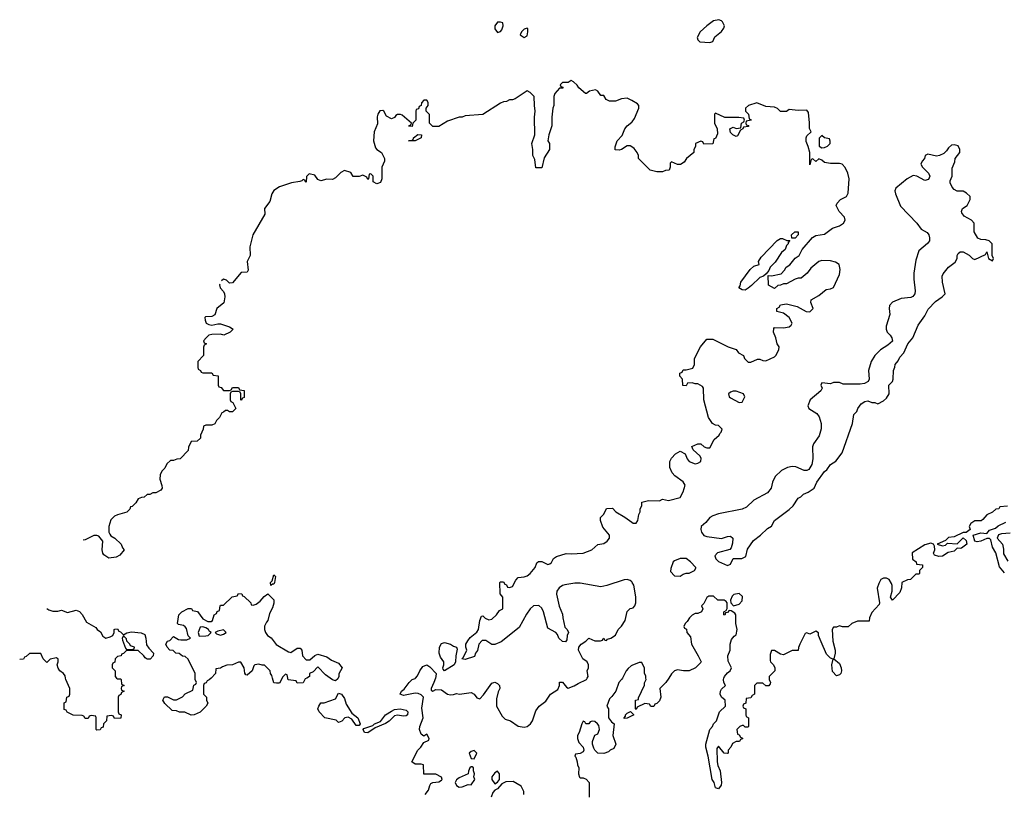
# Model space of a CAD drawing. Header units: inches. Extents: x 2106670 to 2322961, y 36024 to 224899.
# Tile 244 of 256: x 2235846 to 2242529, y 189217 to 194472. Entities that reach past the tile are written whole.
import ezdxf

# ---------------------------------------------------------------- set-up
doc = ezdxf.new("R2010")
doc.units = ezdxf.units.IN
doc.header["$MEASUREMENT"] = 0
for name, color, linetype in [('C2138', 7, 'Continuous'), ('C2139', 7, 'Continuous'), ('C2148', 7, 'Continuous'), ('C2149', 7, 'Continuous')]:
    doc.layers.add(name, color=color, linetype=linetype)

msp = doc.modelspace()

# ---------------------------------------------------------------- linework, layer by layer
at = {"layer": 'C2138', "color": 5, "elevation": 60}
for points in [[(2236504, 190000), (2236510, 189994), (2236530, 189994), (2236534, 189990), (2236538, 189958), (2236554, 189950), (2236538, 189942), (2236534, 189930), (2236538, 189918), (2236554, 189910), (2236538, 189902), (2236532.7, 189887.3), (2236518, 189882), (2236514, 189870), (2236514, 189770), (2236518, 189758), (2236534, 189750), (2236532.7, 189727.3), (2236490, 189726), (2236482, 189742), (2236470, 189746), (2236438, 189742), (2236434, 189710), (2236414, 189690), (2236412.7, 189667.3), (2236398, 189662), (2236392.7, 189647.3), (2236370, 189646), (2236366, 189650), (2236366, 189730), (2236362, 189742), (2236330, 189746), (2236318, 189742), (2236310, 189726), (2236290, 189726), (2236282, 189742), (2236270, 189746), (2236208.4, 189748.4), (2236168.4, 189768.4), (2236162, 189782), (2236147.3, 189787.3), (2236148.4, 189831.6), (2236162, 189838), (2236166, 189870), (2236182, 189878), (2236186, 189890), (2236186, 189930), (2236158, 189990), (2236156.3, 190000)], [(2237144.9, 190000), (2237132.7, 189987.3), (2237118, 189982), (2237112.7, 189967.3), (2237098, 189962), (2237094, 189950), (2237094, 189890), (2237114, 189870), (2237114, 189850), (2237122, 189830), (2237112, 189810), (2237071.1, 189768.9), (2237030, 189749), (2237008.9, 189748.9), (2236967.3, 189767.3), (2236931.6, 189768.4), (2236910, 189778), (2236880.4, 189780.4), (2236830, 189826), (2236818, 189850), (2236828.7, 189871.3), (2236850, 189871.3), (2236890, 189852), (2236910, 189852), (2236950, 189872), (2236970, 189892), (2237022, 189918), (2237028.4, 189951.6), (2237042, 189958), (2237046, 189970), (2237038, 189990), (2237038, 190000)], [(2237627, 190000), (2237610, 189966), (2237590, 189966), (2237570, 189968), (2237561, 190000)], [(2237794, 190000), (2237784.7, 189995.3), (2237770, 189968), (2237730, 189966), (2237722, 189982), (2237668.4, 189988.4), (2237666.2, 190000)], [(2238007.4, 190000), (2238005.4, 189994.6), (2237990, 189982), (2237970, 189988.7), (2237953.2, 190000)], [(2238597.2, 189210), (2238620.9, 189239.1), (2238629.4, 189270.6), (2238637.2, 189282.8), (2238650, 189291.3), (2238690, 189296), (2238710, 189306), (2238713.2, 189310), (2238710, 189326), (2238670, 189348), (2238590, 189348), (2238586, 189410), (2238570, 189415.3), (2238530, 189415.3), (2238508.7, 189430), (2238549.2, 189510), (2238569, 189530), (2238590, 189562), (2238622, 189578), (2238626, 189590), (2238610, 189618), (2238590, 189606), (2238570, 189618), (2238559, 189650), (2238562, 189670), (2238584, 189730), (2238576, 189796), (2238586, 189870), (2238570, 189886), (2238550, 189895.1), (2238530, 189897), (2238450, 189882), (2238428.7, 189890), (2238438, 189910), (2238456, 189924), (2238489, 189970), (2238509.4, 189990.6), (2238530, 189998), (2238532, 190000)], [(2238667.4, 190000), (2238657.3, 189970), (2238638, 189930), (2238638, 189918), (2238650, 189912), (2238670, 189922.8), (2238710, 189919.1), (2238750, 189890.8), (2238770, 189886.8), (2238790, 189887.3), (2238810, 189894.8), (2238831.3, 189891.3), (2238910, 189902.8), (2238930.5, 189890.5), (2238950, 189864.7), (2238970, 189858), (2238995.1, 189884.9), (2239050, 189964.7), (2239070, 189972), (2239090, 189962), (2239102, 189950), (2239104.7, 189930), (2239094, 189906), (2239082.3, 189857.7), (2239082.6, 189810), (2239120.3, 189740.3), (2239141.4, 189721.4), (2239178, 189710), (2239230, 189674), (2239270, 189667.3), (2239290, 189670.7), (2239312.1, 189687.9), (2239326, 189710), (2239350, 189778), (2239371.9, 189808.1), (2239416.2, 189843.8), (2239449.5, 189890.5), (2239498, 189922), (2239509, 189950), (2239510, 189972), (2239530.9, 189970.9), (2239558, 189938), (2239570, 189931.3), (2239610, 189946), (2239636, 189964), (2239694, 189990), (2239699, 190000)], [(2239937, 190000), (2239932, 189990), (2239912, 189970), (2239892, 189910), (2239866.4, 189873.6), (2239850, 189858), (2239832, 189810), (2239842, 189790), (2239842, 189730), (2239862.8, 189702.8), (2239882, 189690), (2239871, 189610), (2239892, 189550), (2239878, 189522), (2239854, 189510), (2239842, 189498), (2239810, 189488), (2239770, 189488.7), (2239749.3, 189509.3), (2239743.2, 189523.2), (2239734, 189550), (2239734, 189570), (2239749.1, 189610.9), (2239770, 189622), (2239782, 189650), (2239777.2, 189677.2), (2239768.7, 189690), (2239750, 189704), (2239732.7, 189707.3), (2239718, 189702), (2239710, 189688), (2239688.4, 189688.4), (2239682, 189702), (2239670, 189706), (2239662, 189690), (2239644.7, 189630), (2239632, 189610), (2239631.3, 189590), (2239642, 189562), (2239670.9, 189530.9), (2239676, 189510), (2239670, 189498), (2239650, 189488), (2239618, 189482), (2239614, 189470), (2239622, 189462), (2239631.1, 189431.1), (2239632, 189410), (2239642, 189390), (2239638, 189350), (2239646.4, 189326.4), (2239650, 189322), (2239670, 189322), (2239690, 189314), (2239710.6, 189290.6), (2239711.3, 189190)], [(2240000, 189742.7), (2239970, 189728), (2239950, 189726), (2239948.7, 189730), (2239958, 189742), (2239958, 189750), (2239970, 189762), (2239992, 189772), (2240000, 189764.5)], [(2239268, 189210), (2239268, 189230), (2239250, 189266), (2239196.4, 189296.4), (2239145.4, 189294.6), (2239119.6, 189280.4), (2239090, 189248), (2239070, 189238), (2239056.9, 189223.1), (2239046.8, 189190)]]:
    msp.add_lwpolyline(points, dxfattribs=at)
for points in [[(2238130, 189678), (2238100.4, 189720.4), (2238074.6, 189734.6), (2238054, 189730), (2238032.7, 189707.3), (2238010, 189698), (2237993.2, 189713.2), (2237918, 189730), (2237878, 189770), (2237868.7, 189790), (2237875.3, 189810), (2237890, 189831.3), (2237912.7, 189832.7), (2237990, 189858), (2238010, 189898), (2238030, 189891.3), (2238050, 189862), (2238063, 189823), (2238101.4, 189761.4), (2238141, 189730), (2238156, 189690), (2238150, 189678)], [(2238450, 189740.7), (2238410, 189747), (2238390, 189743.7), (2238352.8, 189707.3), (2238330, 189692.3), (2238258.8, 189661.2), (2238210, 189628.7), (2238186, 189630), (2238178, 189650), (2238182, 189658), (2238242.7, 189677.3), (2238255.3, 189690), (2238296, 189704), (2238329.6, 189750.4), (2238370, 189776), (2238390, 189786), (2238429.3, 189790.7), (2238470, 189782), (2238480.5, 189770), (2238478.8, 189750), (2238470, 189743.7)], [(2238930, 189508.7), (2238910, 189502), (2238898, 189490), (2238910, 189454), (2238930, 189452), (2238948.7, 189490)], [(2238910, 189398), (2238902, 189390), (2238892.7, 189367.3), (2238891.1, 189348.9), (2238830, 189322), (2238810, 189308), (2238802.8, 189290), (2238811.3, 189270), (2238830, 189258.8), (2238850, 189260.7), (2238890, 189278), (2238910, 189274), (2238935.3, 189310), (2238928.7, 189330), (2238934, 189350), (2238926, 189370), (2238926, 189390), (2238916.4, 189396.4)], [(2239090, 189368), (2239070, 189355.3), (2239051.3, 189330), (2239051.3, 189310), (2239070, 189282), (2239090, 189292), (2239102, 189310), (2239102, 189350)]]:
    msp.add_lwpolyline(points, close=True, dxfattribs=at)
at = {"layer": 'C2139', "color": 5, "elevation": 60}
for points in [[(2239110, 194455.3), (2239090, 194454), (2239071.3, 194430), (2239071.3, 194410), (2239090, 194386), (2239110, 194392), (2239118, 194402), (2239128, 194430), (2239126, 194450)], [(2239290, 194415.3), (2239270, 194408), (2239252, 194390), (2239242, 194370), (2239270, 194351.3), (2239290, 194362), (2239295.3, 194390), (2239295.3, 194410)], [(2238530, 193648.7), (2238486, 193650), (2238510, 193654), (2238518, 193662), (2238518, 193670), (2238549, 193691), (2238574, 193690), (2238572, 193670)], [(2237550, 190628), (2237549.2, 190650), (2237560.4, 190659.6), (2237570, 190702), (2237582, 190690), (2237576, 190650), (2237570, 190638), (2237562, 190638)], [(2236550, 190286), (2236542, 190270), (2236543.6, 190256.4), (2236563.6, 190203.6), (2236570, 190194), (2236610, 190194), (2236622, 190198), (2236626, 190210), (2236598, 190218), (2236594, 190230), (2236574, 190250), (2236570, 190266)], [(2237090, 190348), (2237070, 190346), (2237058, 190310), (2237064.7, 190284.7), (2237110, 190286), (2237126, 190290), (2237146, 190310), (2237135.3, 190315.3), (2237128, 190330), (2237110, 190342)], [(2237230, 190328), (2237190, 190319), (2237172, 190310), (2237181, 190301), (2237210, 190291.3), (2237230, 190298), (2237248, 190310)], [(2238730, 190049.3), (2238720.2, 190060.2), (2238719, 190070), (2238725.2, 190090), (2238724, 190110), (2238702.5, 190142.5), (2238694, 190170), (2238695.3, 190210), (2238710, 190234), (2238730, 190242), (2238770, 190231), (2238790, 190216), (2238810.7, 190210.7), (2238816, 190196), (2238806, 190150), (2238804.7, 190110), (2238796, 190090)]]:
    msp.add_lwpolyline(points, close=True, dxfattribs=at)
for points in [[(2240000, 193922.6), (2239970, 193939), (2239930, 193935.3), (2239890, 193918), (2239850, 193918), (2239826, 193930), (2239810, 193958), (2239790, 193958), (2239770, 193986), (2239755.3, 193995.3), (2239712.7, 193987.3), (2239694, 193970), (2239686, 193970), (2239642, 194010), (2239630, 194028), (2239606, 194050), (2239590, 194058), (2239570, 194046), (2239530, 194046), (2239514, 194030), (2239518, 194018), (2239532.7, 194012.7), (2239532.7, 194007.3), (2239510, 194006), (2239478, 193970), (2239472, 193950), (2239472, 193890), (2239464.7, 193870), (2239458, 193810), (2239458, 193750), (2239438, 193690), (2239432, 193650), (2239442, 193630), (2239442, 193590), (2239406, 193534), (2239390, 193466), (2239350, 193466), (2239342, 193522), (2239328.7, 193550), (2239328.7, 193590), (2239322, 193630), (2239342, 193690), (2239341.2, 193810), (2239346, 193850), (2239339.3, 193890), (2239339, 193950), (2239310, 193978), (2239290, 193988), (2239210, 193935.3), (2239190, 193928), (2239170, 193928), (2239150, 193915.3), (2239130, 193914), (2239110, 193904), (2238990, 193829), (2238870, 193818), (2238850, 193808.7), (2238830, 193808.7), (2238750, 193782), (2238690, 193746), (2238650, 193746), (2238628.4, 193768.4), (2238627.3, 193827.3), (2238606, 193850), (2238606, 193870), (2238618, 193890), (2238618, 193910), (2238610, 193926), (2238590, 193926), (2238572.7, 193907.3), (2238572, 193888), (2238558, 193882), (2238552.7, 193867.3), (2238538, 193862), (2238534, 193850), (2238534, 193790), (2238514, 193770), (2238510, 193746), (2238488, 193748), (2238490, 193754), (2238502, 193758), (2238506, 193770), (2238443.1, 193823.1), (2238430, 193828.7), (2238410, 193828.7), (2238398, 193822), (2238390, 193808), (2238370, 193798), (2238336.4, 193816.4), (2238318, 193850), (2238310, 193855.3), (2238290, 193853.2), (2238276, 193830), (2238271.6, 193811.6), (2238275.3, 193764.7), (2238251.3, 193710), (2238246.8, 193650), (2238262, 193602), (2238270.9, 193590.9), (2238302, 193570), (2238322, 193530), (2238322, 193510), (2238304.7, 193470), (2238304.7, 193390), (2238294.8, 193365.2), (2238270, 193358), (2238246, 193370), (2238246, 193410), (2238230, 193426), (2238218, 193422), (2238214, 193390), (2238210, 193386), (2238202, 193402), (2238175.3, 193415.3), (2238150, 193406), (2238110, 193406), (2238093.6, 193433.6), (2238050, 193448), (2238025.4, 193434.6), (2237990, 193398), (2237970, 193386), (2237930, 193388), (2237890, 193378), (2237870, 193386), (2237850, 193415.3), (2237810, 193426), (2237792.7, 193407.3), (2237791.3, 193368.7), (2237786, 193370), (2237782, 193382), (2237770, 193386), (2237762, 193378), (2237746.8, 193373.2), (2237690, 193363.7), (2237610, 193335.6), (2237570, 193312.3), (2237556.3, 193290), (2237543.4, 193236.6), (2237507.3, 193190), (2237510.6, 193150), (2237428, 193010), (2237407.3, 192930), (2237411, 192870), (2237390.8, 192830), (2237396, 192770), (2237390, 192758), (2237350, 192754), (2237290, 192684), (2237270, 192682), (2237250, 192702), (2237230, 192708.7), (2237216, 192699.1)], [(2240000, 193608.3), (2239990, 193615.3), (2239970, 193615.3), (2239930.9, 193589.1), (2239915.3, 193584.7), (2239888, 193588), (2239888.7, 193608.7), (2239901.2, 193650), (2239934.8, 193685.2), (2239953.2, 193730), (2239969.6, 193750.4), (2240000, 193775.5)], [(2237204, 192676.5), (2237202.8, 192670), (2237206.8, 192650), (2237230, 192624.7), (2237236.3, 192610), (2237238, 192590), (2237230.7, 192549.3), (2237184.7, 192510), (2237170, 192468), (2237150, 192455.3), (2237106.4, 192453.6), (2237102, 192450), (2237104.7, 192430), (2237112, 192410), (2237130, 192401), (2237150, 192396), (2237190, 192406), (2237210, 192406), (2237270, 192384.7), (2237294, 192370), (2237274, 192350), (2237231.1, 192328.9), (2237210, 192335.3), (2237150, 192334), (2237130, 192328), (2237112, 192310), (2237094, 192290), (2237098, 192278), (2237114, 192270), (2237098, 192262), (2237092.7, 192247.3), (2237094, 192190), (2237054, 192150), (2237054, 192110), (2237058, 192098), (2237074, 192090), (2237078, 192078), (2237090, 192074), (2237150, 192074), (2237158, 192058), (2237192.7, 192052.7), (2237194, 191990), (2237198, 191978), (2237212.7, 191972.7), (2237230, 191954), (2237270, 191954), (2237282, 191958), (2237290, 191974), (2237330, 191974), (2237338, 191958), (2237370, 191954), (2237370, 191906), (2237358, 191902), (2237350, 191886), (2237346, 191890), (2237346, 191930), (2237342, 191942), (2237330, 191946), (2237290, 191946), (2237278, 191942), (2237274, 191930), (2237274, 191890), (2237278, 191878), (2237292.7, 191872.7), (2237312, 191830), (2237290, 191808.7), (2237270, 191808), (2237256.4, 191816.4), (2237242, 191818), (2237230, 191806), (2237218, 191802), (2237202, 191770), (2237182, 191750), (2237170, 191726), (2237150, 191718), (2237110, 191718), (2237094, 191710), (2237092, 191690), (2237074, 191650), (2237074, 191630), (2237051.1, 191608.9), (2237010, 191606), (2236992.7, 191567.3), (2236990, 191546), (2236934, 191490), (2236912.7, 191487.3), (2236890, 191478), (2236870, 191478), (2236845.4, 191454.6), (2236830, 191426), (2236810, 191406), (2236799.6, 191380.4), (2236796, 191350), (2236811.6, 191308.4), (2236812, 191290), (2236803.6, 191276.4), (2236770, 191258), (2236750, 191258), (2236730, 191246), (2236710, 191246), (2236691.6, 191228.4), (2236672.7, 191227.3), (2236650, 191218), (2236634, 191190), (2236610, 191166), (2236598, 191162), (2236592.7, 191147.3), (2236572.7, 191127.3), (2236510, 191108.7), (2236490, 191099), (2236464.5, 191075.5), (2236451.3, 191030), (2236451.3, 190990), (2236456.9, 190976.9), (2236465.4, 190965.4), (2236492, 190950), (2236534, 190910), (2236543.6, 190883.6), (2236554, 190870), (2236524.7, 190835.3), (2236499.6, 190820.4), (2236450, 190815.3), (2236418, 190838), (2236409.2, 190849.2), (2236405.2, 190870), (2236409.2, 190930), (2236384, 190964), (2236370, 190969), (2236350, 190969), (2236290, 190939), (2236276.5, 190935.5)], [(2240000, 190653.2), (2239990, 190662), (2239970, 190669.5), (2239950, 190667.3), (2239831.5, 190628.5), (2239790, 190619.7), (2239650, 190645.1), (2239615.2, 190644.8), (2239545.8, 190634.2), (2239530, 190629.2), (2239507.7, 190612.3), (2239491, 190590), (2239490.8, 190570), (2239507.3, 190487.3), (2239530, 190434), (2239531.6, 190408.4), (2239546, 190346), (2239562, 190330), (2239571.3, 190310), (2239562, 190290), (2239559.6, 190260.4), (2239550, 190246), (2239530, 190248), (2239506, 190270), (2239496.4, 190296.4), (2239486, 190310), (2239430, 190338), (2239400.9, 190450), (2239390, 190474), (2239370, 190492), (2239334, 190490), (2239310, 190469.2), (2239285.1, 190434.9), (2239236.7, 190343.3), (2239114.1, 190245.9), (2239070, 190227), (2239050, 190227.3), (2239010, 190255.1), (2238984.9, 190255.1), (2238962, 190230), (2238952.7, 190187.3), (2238941, 190170), (2238933.7, 190146.3), (2238870, 190125.2), (2238846, 190130), (2238859, 190141), (2238882, 190190), (2238875.3, 190210), (2238875.3, 190230), (2238886.8, 190253.2), (2238904.1, 190275.9), (2238949.4, 190310.6), (2238961.2, 190330), (2238969.1, 190390.9), (2238980.4, 190419.6), (2238990, 190422), (2239006, 190406), (2239030, 190396), (2239050, 190401), (2239082, 190430), (2239102, 190458), (2239126, 190470), (2239126, 190550), (2239107.3, 190572.7), (2239106, 190650), (2239110, 190654), (2239130, 190654), (2239138, 190638), (2239150, 190634), (2239158, 190618), (2239170, 190614), (2239190, 190622), (2239214.6, 190665.4), (2239230, 190682), (2239270, 190686.8), (2239290, 190694.8), (2239310, 190710.8), (2239344, 190750), (2239356.4, 190783.6), (2239368.4, 190791.6), (2239390, 190792), (2239430, 190771), (2239444.7, 190775.3), (2239455.1, 190784.9), (2239470, 190811), (2239490, 190826), (2239554.6, 190845.4), (2239590, 190842.8), (2239670, 190847.7), (2239730, 190871), (2239770, 190906), (2239810, 190914.8), (2239834, 190930), (2239848.7, 190950), (2239848.7, 190970), (2239804.1, 191024.1), (2239788, 191070), (2239788.4, 191091.6), (2239810, 191114), (2239828.4, 191151.6), (2239870, 191154), (2239892, 191130), (2239953.7, 191093.7), (2240000, 191059.4)], [(2237038, 190000), (2237038, 190030), (2236988.4, 190128.4), (2236970, 190146), (2236950, 190148), (2236927.3, 190167.3), (2236906, 190170), (2236887.3, 190187.3), (2236866, 190190), (2236846, 190210), (2236838, 190230), (2236848, 190250), (2236864, 190256), (2236890, 190282), (2236922.8, 190262.8), (2236939.8, 190259.8), (2236980.4, 190259.6), (2237006, 190270), (2236990, 190286), (2236977.5, 190337.5), (2236970, 190348.7), (2236957.2, 190357.2), (2236924, 190364), (2236918, 190370), (2236926, 190430), (2236946, 190450), (2236990, 190472), (2237011.6, 190471.6), (2237018, 190458), (2237052.7, 190452.7), (2237090, 190402), (2237123.6, 190383.6), (2237144.7, 190384.7), (2237154, 190390), (2237166, 190430), (2237182, 190438), (2237187.3, 190452.7), (2237202, 190458), (2237206, 190490), (2237210, 190494), (2237230, 190494), (2237287.3, 190552.7), (2237322, 190558), (2237330, 190574), (2237352.7, 190572.7), (2237358, 190558), (2237370, 190554), (2237414, 190510), (2237418, 190498), (2237430, 190494), (2237450, 190502), (2237478, 190522), (2237505.2, 190554.8), (2237530, 190572), (2237570, 190531.3), (2237570.8, 190509.2), (2237562, 190478), (2237541.4, 190438.6), (2237531, 190390), (2237520.5, 190379.5), (2237507.3, 190352.7), (2237507.3, 190330), (2237513.4, 190310), (2237528.1, 190288.1), (2237552.3, 190272.3), (2237587.5, 190227.5), (2237670, 190178), (2237686, 190174), (2237730, 190202), (2237750, 190202), (2237762, 190190), (2237764.7, 190150), (2237790, 190124.7), (2237816.4, 190123.6), (2237850, 190154), (2237870, 190162), (2237930, 190144.7), (2237962, 190122), (2238010, 190102), (2238034, 190070), (2238011.6, 190028.4), (2238011.6, 190011.6), (2238007.4, 190000)], [(2236030, 190472.8), (2236044, 190464), (2236070, 190454.8), (2236104.7, 190455.3), (2236130, 190461), (2236170, 190446), (2236230, 190461), (2236250.9, 190450.9), (2236270, 190432), (2236299.6, 190379.6), (2236363.6, 190343.6), (2236372, 190330), (2236394, 190314), (2236410, 190284.7), (2236430, 190271.3), (2236460.2, 190279.8), (2236478, 190290), (2236488, 190310), (2236488, 190330), (2236492.7, 190332.7), (2236510, 190334), (2236518, 190318), (2236530, 190314), (2236550, 190294), (2236573.6, 190306.4), (2236605.2, 190314.8), (2236670, 190306.4), (2236694.9, 190294.9), (2236702.4, 190270), (2236706.4, 190226.4), (2236722, 190202), (2236754, 190170), (2236752, 190150), (2236731.1, 190128.9), (2236710, 190128), (2236696.4, 190136.4), (2236688, 190150), (2236650, 190186), (2236570, 190186), (2236550, 190166), (2236538, 190162), (2236534, 190150), (2236510, 190146), (2236494, 190130), (2236492.7, 190107.3), (2236478, 190102), (2236474, 190090), (2236474, 190070), (2236494, 190050), (2236494, 190010), (2236504, 190000)], [(2239699, 190000), (2239704, 190010), (2239698, 190050), (2239706, 190070), (2239706, 190090), (2239698, 190110), (2239668, 190130), (2239638, 190190), (2239642, 190210), (2239658, 190230), (2239689.1, 190250.9), (2239710, 190272), (2239750, 190252), (2239787.3, 190252.7), (2239802, 190258), (2239810, 190272), (2239818, 190258), (2239830, 190254), (2239836.4, 190263.6), (2239858, 190270), (2239890, 190291.3), (2239909.4, 190330.6), (2239930, 190351.3), (2239956, 190390), (2239970, 190452), (2239990, 190471.3), (2240000, 190474.7)], [(2236156.3, 190000), (2236154, 190014), (2236144, 190030), (2236119, 190050), (2236107.2, 190067.2), (2236101.2, 190090), (2236108, 190110), (2236107.3, 190127.3), (2236096.4, 190136.4), (2236052.7, 190127.3), (2236030, 190106), (2236006, 190130), (2235990, 190166), (2235912.7, 190167.3), (2235890, 190146), (2235878, 190142), (2235871.6, 190128.4), (2235845.8, 190126.9)], [(2237561, 190000), (2237556.4, 190016.4), (2237548, 190030), (2237546, 190050), (2237507.3, 190087.3), (2237492.7, 190087.3), (2237470, 190095.3), (2237442, 190090), (2237436, 190084), (2237424.7, 190050), (2237390, 190019), (2237381.2, 190021.2), (2237373.6, 190033.6), (2237368.7, 190070), (2237347.3, 190107.3), (2237330, 190108), (2237290, 190088.7), (2237252.7, 190087.3), (2237223.6, 190076.4), (2237210, 190066), (2237178, 190062), (2237174, 190030), (2237144.9, 190000)], [(2238532, 190000), (2238546, 190014), (2238561.2, 190050), (2238582.5, 190077.5), (2238610.5, 190090.5), (2238630, 190076), (2238672, 190030), (2238671.1, 190011.1), (2238667.4, 190000)], [(2237666.2, 190000), (2237662, 190022), (2237650, 190026), (2237630, 190006), (2237627, 190000)], [(2237953.2, 190000), (2237921.5, 190021.5), (2237870, 190075.3), (2237836.9, 190043.1), (2237814, 190030), (2237814, 190010), (2237794, 190000)], [(2240000, 190084.5), (2239996.9, 190083.1), (2239975.3, 190064.7), (2239962, 190050), (2239937, 190000)]]:
    msp.add_lwpolyline(points, dxfattribs=at)
at = {"layer": 'C2148', "color": 5, "elevation": 60}
for points in [[(2240251.3, 190000), (2240231.3, 189970), (2240192, 189930), (2240198, 189870), (2240190, 189846), (2240170, 189826), (2240158, 189822), (2240150, 189806), (2240130, 189806), (2240122, 189822), (2240090, 189826), (2240038, 189802), (2240030, 189786), (2240026, 189790), (2240026, 189850), (2240046, 189854), (2240046, 189866), (2240088, 189952), (2240088, 189968), (2240098, 189990), (2240096.9, 190000)], [(2240934, 190000), (2240934, 189990), (2240942, 189970), (2240939.6, 189960.4), (2240930, 189946), (2240910, 189946), (2240890, 189966), (2240850, 189966), (2240834, 189950), (2240834, 189890), (2240818, 189882), (2240810, 189866), (2240778, 189862), (2240774, 189830), (2240758, 189822), (2240754, 189810), (2240758, 189798), (2240774, 189790), (2240774, 189750), (2240778, 189738), (2240794, 189730), (2240794, 189670), (2240790, 189666), (2240770, 189666), (2240758, 189678), (2240750, 189678), (2240734, 189670), (2240714, 189650), (2240718, 189618), (2240730, 189614), (2240738, 189598), (2240752.7, 189592.7), (2240752.7, 189587.3), (2240738, 189582), (2240732, 189568), (2240710, 189568), (2240685.4, 189554.6), (2240674, 189530), (2240654, 189510), (2240654, 189490), (2240650, 189488), (2240628.9, 189488.9), (2240590, 189538), (2240578, 189522), (2240580.4, 189430), (2240585.3, 189405.3), (2240600.4, 189370), (2240610.7, 189290.7), (2240607.5, 189272.5), (2240590, 189248), (2240570, 189255.3), (2240559.6, 189290), (2240546.6, 189310), (2240519.7, 189470), (2240503, 189530), (2240503, 189550), (2240529.5, 189650.5), (2240549, 189670), (2240555.3, 189690), (2240575.3, 189710), (2240595.3, 189770), (2240638, 189810), (2240634, 189850), (2240609.5, 189869.5), (2240600.9, 189890), (2240602.7, 189910), (2240610, 189924.7), (2240638, 189950), (2240625.2, 189970), (2240623.7, 189990), (2240626.6, 190000)], [(2240000, 189764.5), (2240012.7, 189752.7), (2240011.6, 189748.4), (2240000, 189742.7)]]:
    msp.add_lwpolyline(points, dxfattribs=at)
at = {"layer": 'C2149', "color": 5, "elevation": 60}
for points in [[(2240592, 194472), (2240556.3, 194463.7), (2240511.3, 194430), (2240466, 194390), (2240444.7, 194350), (2240450, 194334), (2240462, 194322), (2240530, 194318), (2240550, 194324.7), (2240565.6, 194354.4), (2240610, 194390.8), (2240625.4, 194414.6), (2240629.5, 194430), (2240616.9, 194456.9), (2240610, 194465.2)], [(2241290, 193686), (2241272.7, 193667.3), (2241272.7, 193612.7), (2241290, 193602), (2241310, 193604.7), (2241330, 193612), (2241348, 193630), (2241347.3, 193647.3), (2241342, 193662), (2241308.4, 193668.4)], [(2242190, 193622), (2242170, 193619), (2242150, 193602), (2242138, 193582), (2242118, 193562), (2242090, 193549), (2242070, 193545.2), (2242010, 193559.3), (2241991.3, 193550), (2241986.8, 193530), (2241971, 193510), (2241962.8, 193490), (2241974, 193470), (2242016, 193430), (2242024.7, 193410), (2242014, 193386), (2241990, 193379), (2241935.3, 193410), (2241910, 193413.6), (2241870, 193391.5), (2241793.2, 193326.8), (2241786.8, 193310), (2241790.5, 193290), (2241824.8, 193204.8), (2241934.8, 193090), (2241966, 193050), (2242006, 193026), (2242017.3, 193010), (2242022, 192990), (2242020.7, 192970), (2242008.3, 192951.7), (2241950, 192902), (2241930, 192838), (2241916.4, 192750), (2241914.9, 192710), (2241924.4, 192630), (2241922, 192610), (2241908.3, 192591.7), (2241894.6, 192585.4), (2241830, 192578), (2241770, 192552.7), (2241750.8, 192530), (2241747.7, 192510), (2241753.4, 192470), (2241727.7, 192390), (2241727.7, 192370), (2241734.8, 192350), (2241754.8, 192330), (2241766.8, 192310), (2241770.8, 192289.2), (2241739.8, 192260.2), (2241690, 192229), (2241651, 192190), (2241624.9, 192150), (2241607.3, 192090), (2241611.3, 192030), (2241606, 192014), (2241579.8, 192000.2), (2241550, 191996), (2241436.4, 191996.4), (2241410, 192008), (2241370, 192008), (2241350, 191998), (2241290, 192006), (2241284.7, 191990), (2241292, 191970), (2241284.7, 191950), (2241210.8, 191890), (2241194.8, 191850), (2241202.8, 191830), (2241256, 191796), (2241273.4, 191773.4), (2241286.4, 191730), (2241286.6, 191693.4), (2241273.7, 191646.3), (2241233.4, 191590), (2241227.7, 191570), (2241230.7, 191490), (2241222, 191450), (2241203.5, 191416.5), (2241190, 191409), (2241170, 191409), (2241115.3, 191435.3), (2241090, 191437.6), (2241058, 191430), (2241016, 191410), (2240973.4, 191370), (2240956.3, 191330), (2240947.7, 191290), (2240921.6, 191258.4), (2240830, 191209.2), (2240779.5, 191160.5), (2240750, 191146), (2240590, 191116.2), (2240550, 191100.9), (2240531, 191090), (2240503.4, 191056.6), (2240470.8, 191030), (2240468.4, 191010), (2240473.4, 190990), (2240490, 190968), (2240510, 190960.5), (2240610, 190948), (2240650, 190962), (2240670, 190962.8), (2240686, 190950), (2240684.5, 190915.5), (2240674.8, 190885.2), (2240666, 190874), (2240582, 190850), (2240564.7, 190830), (2240572, 190810), (2240590, 190792), (2240650, 190764.7), (2240670, 190774), (2240690, 190812), (2240748.9, 190811.1), (2240774.6, 190825.4), (2240785.6, 190874.4), (2240826.8, 190933.2), (2240875.3, 190970), (2240923.1, 191016.9), (2240948.4, 191031.6), (2240968.9, 191071.1), (2241070, 191144.7), (2241095.3, 191170), (2241130, 191222), (2241148.4, 191231.6), (2241166, 191250), (2241198, 191262), (2241238, 191290), (2241258, 191330), (2241310, 191402), (2241324.7, 191415.3), (2241348.7, 191450), (2241386.3, 191473.7), (2241429, 191530), (2241498, 191730), (2241508.7, 191790), (2241529, 191811), (2241535.3, 191830), (2241558, 191862), (2241582, 191878), (2241602, 191882), (2241630, 191872), (2241651.6, 191871.6), (2241670, 191862), (2241710, 191882), (2241730, 191902), (2241748, 191930), (2241746, 191990), (2241770, 192014), (2241775.3, 192030), (2241778, 192090), (2241787.3, 192112.7), (2241788, 192130), (2241810, 192154), (2241820.2, 192179.8), (2241848, 192210), (2241875.3, 192270), (2241908.7, 192310), (2241944.1, 192395.9), (2241990, 192461), (2242013.6, 192506.4), (2242061.5, 192558.5), (2242108, 192590), (2242128, 192610), (2242109, 192690), (2242108.7, 192730), (2242113.6, 192746.4), (2242150, 192792), (2242195.5, 192824.5), (2242208.7, 192850), (2242208.7, 192871.3), (2242216.4, 192883.6), (2242230, 192894), (2242250, 192894), (2242291.6, 192871.6), (2242314, 192850), (2242330, 192842), (2242402, 192878), (2242410, 192894), (2242422, 192850), (2242450, 192834), (2242455.3, 192850), (2242446, 192870), (2242448, 192950), (2242426, 192970), (2242403.6, 192976.4), (2242370, 192978), (2242348.7, 192988.7), (2242326, 193030), (2242326, 193090), (2242306, 193110), (2242256.4, 193136.4), (2242240.4, 193160.4), (2242238, 193170), (2242246, 193190), (2242278, 193210), (2242298, 193250), (2242298, 193270), (2242273.6, 193293.6), (2242250, 193308), (2242210, 193308), (2242190, 193318), (2242174.6, 193334.6), (2242163.1, 193363.1), (2242163.1, 193376.9), (2242175.3, 193410), (2242176.4, 193463.6), (2242193.6, 193506.4), (2242195.3, 193530), (2242228, 193570), (2242228, 193590), (2242215.3, 193615.3)], [(2241087.3, 192987.3), (2241086, 193010), (2241108, 193032), (2241131, 193031), (2241131.3, 193010), (2241110, 192988)], [(2241052.7, 192972.7), (2241072.7, 192972.7), (2241062, 192958), (2241062, 192950), (2241050, 192938), (2241041, 192910), (2241016, 192890), (2240974, 192826), (2240941, 192790), (2240931.6, 192768.4), (2240914, 192746), (2240894, 192730), (2240870, 192721.2), (2240814.2, 192665.8), (2240790, 192648.7), (2240770, 192635.3), (2240750, 192638), (2240728, 192650), (2240736.4, 192663.6), (2240742, 192690), (2240804.8, 192775.2), (2240830, 192798), (2240866, 192810), (2240862, 192830), (2240880.1, 192859.9), (2240987.2, 192972.8), (2241010, 192986), (2241024.7, 192984.7)], [(2240710, 191948.7), (2240690, 191948.7), (2240670, 191942), (2240658, 191930), (2240661, 191910), (2240670, 191902.8), (2240730, 191872), (2240750, 191874), (2240768, 191910), (2240758, 191930)], [(2240370, 190812.7), (2240330, 190812.7), (2240290, 190796), (2240281, 190790), (2240264.7, 190744.7), (2240263.6, 190723.6), (2240290, 190694), (2240330, 190692), (2240350, 190704.7), (2240370, 190712), (2240390, 190712), (2240426, 190730), (2240434.6, 190745.4), (2240435.3, 190750), (2240399, 190790)], [(2240730, 190573.2), (2240693.2, 190566.8), (2240683, 190557), (2240671, 190530), (2240672, 190510), (2240691.6, 190491.6), (2240730, 190502.8), (2240750, 190524.7), (2240753, 190553)]]:
    msp.add_lwpolyline(points, close=True, dxfattribs=at)
for points in [[(2240000, 193775.5), (2240002.5, 193777.5), (2240018.9, 193801.1), (2240048.7, 193870), (2240048, 193890), (2240040.4, 193900.4), (2240000, 193922.6)], [(2240000, 191059.4), (2240010, 191052), (2240030, 191052), (2240042, 191070), (2240048.9, 191111.1), (2240058, 191130), (2240058, 191150), (2240068, 191170), (2240070, 191194), (2240114.6, 191205.4), (2240190, 191204.7), (2240210, 191214), (2240250, 191206), (2240330, 191226.8), (2240350, 191264.7), (2240362.7, 191310), (2240350, 191333.2), (2240293.6, 191373.6), (2240274.6, 191394.6), (2240258, 191430), (2240258, 191470), (2240270, 191494), (2240296.4, 191523.6), (2240330, 191542), (2240363.6, 191523.6), (2240376, 191490), (2240391.3, 191470), (2240430, 191454.8), (2240450, 191458.8), (2240468.7, 191470), (2240472.5, 191492.5), (2240462, 191510), (2240418, 191550), (2240407.3, 191572.7), (2240448.4, 191591.6), (2240468.4, 191591.6), (2240492, 191570), (2240510, 191562.8), (2240530, 191564), (2240560.7, 191619.3), (2240593.2, 191650), (2240598, 191662), (2240608, 191670), (2240615.3, 191690), (2240590, 191715.3), (2240570, 191718), (2240548.9, 191728.9), (2240522, 191770), (2240488.9, 191888.9), (2240488, 191970), (2240480.4, 191980.4), (2240450, 191998), (2240430, 191998), (2240410, 192006), (2240378, 192002), (2240370, 191986), (2240347.3, 191987.3), (2240346, 192030), (2240326, 192050), (2240326, 192070), (2240342, 192078), (2240350, 192094), (2240370, 192094), (2240414.6, 192105.4), (2240426, 192130), (2240426, 192170), (2240468, 192250), (2240510, 192302), (2240550, 192302), (2240654, 192250), (2240710, 192231.3), (2240724.7, 192210), (2240758, 192190), (2240766, 192170), (2240790, 192146), (2240810, 192144.7), (2240854.6, 192165.4), (2240870, 192166), (2240890, 192156), (2240910, 192154.8), (2240970, 192182), (2240979.3, 192190), (2240999, 192230), (2241002, 192250), (2240988.7, 192270), (2240979, 192310), (2240962, 192350), (2240964.7, 192375.3), (2240970, 192382), (2241030, 192378.8), (2241070, 192384.7), (2241083.1, 192396.9), (2241088.7, 192410), (2241068.7, 192450), (2241030, 192479), (2240986, 192490), (2240986, 192510), (2241000.4, 192519.6), (2241010, 192534), (2241050, 192541), (2241124, 192524), (2241184.7, 192490), (2241210, 192487.7), (2241232.7, 192510), (2241217.2, 192550), (2241218, 192570), (2241270, 192598), (2241321.2, 192638.8), (2241350, 192642.8), (2241370, 192652), (2241410, 192742), (2241416, 192776), (2241408, 192810), (2241384.7, 192824.7), (2241350, 192833.2), (2241290, 192835.3), (2241270, 192828.7), (2241215.3, 192784.7), (2241192, 192750), (2241150, 192715.3), (2241130, 192715.3), (2241110, 192708.7), (2241050, 192678), (2241030, 192678), (2241010, 192668), (2240992.7, 192667.3), (2240970, 192646), (2240929.3, 192669.3), (2240926, 192734), (2240950, 192732), (2241015.3, 192744.7), (2241038, 192770), (2241048, 192790), (2241072.9, 192807.1), (2241110, 192852), (2241138, 192870), (2241158, 192910), (2241226.6, 192993.4), (2241250, 193006), (2241310, 193016), (2241363.7, 193056.3), (2241410, 193070.8), (2241439, 193090), (2241449, 193110), (2241444, 193130), (2241408.7, 193170), (2241388.7, 193210), (2241394.6, 193225.4), (2241418, 193250), (2241458, 193270), (2241470, 193294), (2241477, 193390), (2241466.6, 193430), (2241450, 193469), (2241428, 193490), (2241410, 193495.1), (2241350, 193496), (2241310, 193502), (2241290, 193518), (2241270, 193526), (2241250, 193508), (2241230, 193526), (2241218, 193522), (2241210, 193486), (2241208.7, 193570), (2241199, 193610), (2241184.7, 193644.7), (2241184, 193670), (2241190, 193682), (2241218, 193710), (2241207.3, 193732.7), (2241208, 193772), (2241200.4, 193840.4), (2241190, 193858), (2241130, 193855.3), (2241070, 193862), (2241050, 193849), (2241010, 193849), (2240988.9, 193868.9), (2240970, 193878), (2240910, 193882), (2240850, 193908), (2240794, 193890), (2240772, 193870), (2240772, 193850), (2240794, 193830), (2240798, 193798), (2240810, 193794), (2240811.6, 193788.4), (2240778, 193782), (2240774, 193770), (2240778, 193758), (2240792.7, 193752.7), (2240792.7, 193747.3), (2240758, 193742), (2240754, 193730), (2240738, 193722), (2240718, 193682), (2240710, 193678), (2240686, 193690), (2240670, 193706), (2240666, 193730), (2240690, 193742), (2240710, 193732), (2240742, 193738), (2240746, 193770), (2240762, 193778), (2240766, 193790), (2240762, 193802), (2240727.3, 193807.3), (2240632.7, 193807.3), (2240570, 193838), (2240562, 193830), (2240562, 193770), (2240581, 193730), (2240583.6, 193696.4), (2240570, 193666), (2240558, 193662), (2240551.1, 193628.9), (2240490, 193626), (2240482, 193642), (2240470, 193646), (2240434, 193630), (2240434, 193610), (2240422, 193590), (2240422, 193570), (2240372, 193530), (2240356.9, 193503.1), (2240331.6, 193488.4), (2240310, 193488), (2240270, 193506), (2240262, 193498), (2240262, 193470), (2240254, 193450), (2240230, 193448), (2240210, 193438), (2240170, 193439), (2240126, 193450), (2240046, 193530), (2240046, 193550), (2240038, 193570), (2240016.5, 193596.5), (2240000, 193608.3)], [(2242551.6, 191168.4), (2242498, 191162), (2242491.6, 191148.4), (2242472.7, 191147.3), (2242450, 191126), (2242410, 191108), (2242383.6, 191076.4), (2242371.6, 191068.4), (2242330, 191068), (2242302, 191050), (2242292, 191030), (2242298, 191010), (2242271, 190989), (2242250, 190988), (2242190, 190959), (2242150, 190955.3), (2242130, 190935.3), (2242074, 190910), (2242110, 190898), (2242130, 190902), (2242144, 190916), (2242210, 190911.3), (2242250, 190952), (2242270, 190934), (2242276, 190910), (2242238, 190882), (2242230, 190879), (2242210, 190882), (2242190, 190861.2), (2242147.3, 190852.7), (2242111, 190829), (2242084.7, 190824.7), (2242054.6, 190834.6), (2242048.4, 190848.4), (2242057.2, 190870), (2242056.4, 190896.4), (2242048, 190910), (2242030, 190917.2), (2241990, 190905.2), (2241904.7, 190850), (2241907.3, 190807.3), (2241932, 190790), (2241934, 190774), (2241974, 190770), (2241974, 190750), (2241954, 190730), (2241954, 190710), (2241950, 190706), (2241930, 190706), (2241891.6, 190668.4), (2241872.7, 190667.3), (2241834, 190650), (2241832.7, 190612.7), (2241819.6, 190580.4), (2241771.6, 190528.4), (2241758, 190550), (2241768.9, 190591.1), (2241768.9, 190628.9), (2241763.1, 190643.1), (2241748.4, 190668.4), (2241730, 190678), (2241710, 190678), (2241691.6, 190668.4), (2241676.9, 190643.1), (2241666, 190610), (2241682, 190510), (2241679.6, 190500.4), (2241630, 190446), (2241614, 190410), (2241612.7, 190387.3), (2241532.7, 190387.3), (2241494, 190370), (2241470, 190348), (2241430, 190348), (2241410, 190355.3), (2241390, 190346), (2241370, 190346), (2241362, 190330), (2241365.5, 190250), (2241382, 190190), (2241382, 190170), (2241372, 190130), (2241410, 190098.8), (2241423, 190070), (2241424.9, 190050), (2241420.7, 190030), (2241410, 190020.9), (2241390, 190016), (2241364.2, 190044.2), (2241359.5, 190090), (2241368, 190128), (2241350, 190134), (2241323.3, 190163.3), (2241285.2, 190245.2), (2241268, 190290), (2241267.3, 190307.3), (2241250, 190318), (2241210, 190298), (2241190, 190306), (2241178, 190302), (2241142, 190230), (2241132.7, 190207.3), (2241130, 190186), (2241090, 190186), (2241030, 190158), (2241010, 190162), (2240970, 190188), (2240950, 190186), (2240939.6, 190160.4), (2240939.6, 190119.6), (2240942, 190110), (2240962, 190090), (2240972, 190070), (2240972, 190050), (2240934, 190010), (2240934, 190000)], [(2242530, 190715.3), (2242496.2, 190756.2), (2242472.7, 190850), (2242449.2, 190890), (2242438, 190938), (2242430, 190948.7), (2242410, 190949), (2242370.7, 190929.3), (2242344.5, 190924.5), (2242328.7, 190930), (2242318, 190970), (2242370, 190986.8), (2242410, 190982), (2242430, 191004.7), (2242470, 191018.8), (2242486.8, 191033.2), (2242540.9, 191059.1)], [(2242570, 190984), (2242510, 190979.5), (2242490, 190973.2), (2242481, 190950), (2242517.3, 190910), (2242524.5, 190875.5), (2242524, 190844), (2242553.2, 190793.2)], [(2240000, 190474.7), (2240010, 190478), (2240022, 190490), (2240028.7, 190510), (2240029, 190551), (2240013.6, 190630), (2240003.7, 190650), (2240000, 190653.2)], [(2240626.6, 190000), (2240629.5, 190010), (2240650, 190036), (2240668.7, 190050), (2240677.2, 190070), (2240655.1, 190115.1), (2240652, 190150), (2240669, 190190), (2240669.1, 190230.9), (2240678, 190262), (2240695.3, 190284.7), (2240710, 190294), (2240716, 190330), (2240706, 190370), (2240708, 190430), (2240700.4, 190440.4), (2240676.4, 190456.4), (2240662, 190458), (2240650, 190446), (2240638, 190442), (2240632.7, 190427.3), (2240626, 190430), (2240626, 190450), (2240642, 190458), (2240647.3, 190472.7), (2240648, 190510), (2240640.4, 190520.4), (2240628.4, 190528.4), (2240586, 190530), (2240556.4, 190556.4), (2240523.6, 190556.4), (2240510, 190546), (2240490, 190506), (2240474, 190490), (2240482, 190470), (2240474, 190450), (2240450, 190438), (2240430, 190438), (2240410, 190428), (2240392, 190410), (2240376.9, 190383.1), (2240362, 190370), (2240354, 190350), (2240358, 190338), (2240371.3, 190331.3), (2240374, 190310), (2240399.6, 190279.6), (2240406, 190230), (2240452, 190150), (2240472, 190110), (2240470, 190106), (2240434, 190070), (2240390, 190048), (2240351.6, 190048.4), (2240310, 190055.3), (2240290, 190048), (2240270, 190028), (2240251.3, 190000)], [(2240096.9, 190000), (2240095.3, 190015.3), (2240088, 190030), (2240087.3, 190067.3), (2240070, 190106), (2240050, 190106), (2240000, 190084.5)]]:
    msp.add_lwpolyline(points, dxfattribs=at)

doc.saveas('drawing.dxf')
